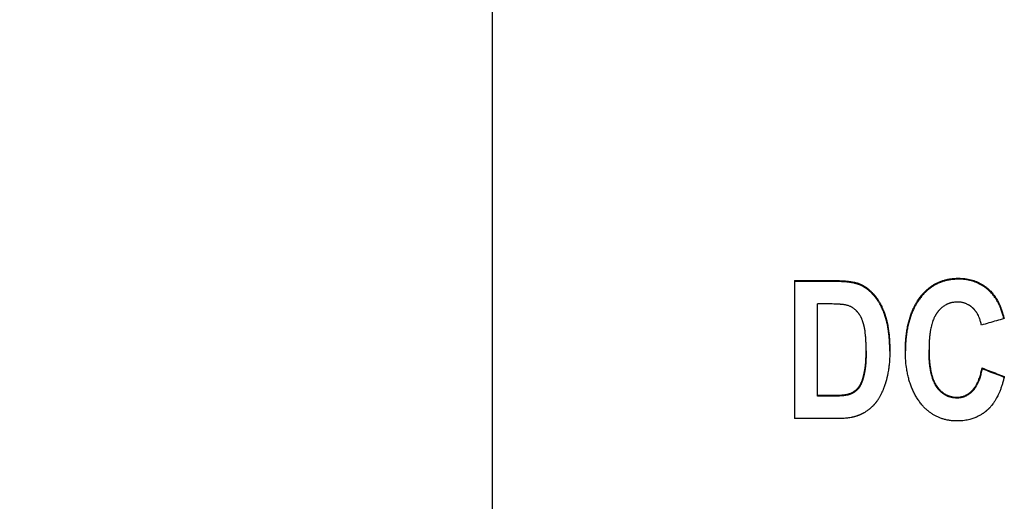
# Model space of a CAD drawing. Header units: inches. Extents: x 0 to 34, y 0 to 22.
# Tile 20 of 56: x 25.17 to 26.023, y 8.918 to 9.335. Entities that reach past the tile are written whole.
import ezdxf

# ---------------------------------------------------------------- set-up
doc = ezdxf.new("R2010")
doc.units = ezdxf.units.IN
doc.header["$LTSCALE"] = 1.87
doc.header["$MEASUREMENT"] = 0
doc.layers.get('0').update_dxf_attribs({"linetype": 'CONTINUOUS'})
doc.layers.add('DIMENSIONS', color=7, linetype='CONTINUOUS')
doc.styles.get("Standard").update_dxf_attribs({"font": 'txt', "width": 0.8})
doc.dimstyles.new('DIMSTYLE_1', dxfattribs={"dimtxt": 0.125, "dimasz": 0.18, "dimexe": 0.18, "dimexo": 0.0625, "dimgap": 0.09, "dimtad": 0, "dimtih": 1, "dimtoh": 1, "dimdec": 3, "dimzin": 4, "dimdsep": 46, "dimtxsty": 'STANDARD', "dimblk": '_FILLED', "dimblk1": '_FILLED', "dimblk2": '_FILLED', "dimcen": 0.09, "dimadec": 0, "dimazin": 0, "dimtp": 0.01, "dimtm": 0.01, "dimtfac": 1, "dimtdec": 3, "dimtofl": 0, "dimtmove": 0, "dimatfit": 3, "dimldrblk": '_FILLED', "dimfxl": 1, "dimtolj": 1, "dimtzin": 4, "dimarcsym": 0})

# ---------------------------------------------------------------- blocks, each defined once
blk = doc.blocks.new('_FILLED')
at = {"color": 0, "linetype": 'BYBLOCK'}
blk.add_solid([(0, 0), (-1, 0.1736), (-1, -0.1736)], dxfattribs=at)
blk = doc.blocks.new('*D8')
at = {"layer": 'DIMENSIONS', "color": 2, "linetype": 'CONTINUOUS'}
for p, q in [((25.99, 10.67154), (24.70506, 10.67154)), ((24.83006, 10.67154), (24.83006, 8.47092)), ((24.83006, 5.67548), (24.83006, 8.03342)), ((25.51756, 5.67548), (24.70506, 5.67548))]:
    blk.add_line(p, q, dxfattribs=at)
at = {"layer": 'DIMENSIONS', "color": 2, "linetype": 'CONTINUOUS', "xscale": 0.18, "yscale": 0.18, "zscale": 0.18}
for p, rotation in [((24.83006, 10.67154), 90), ((24.83006, 5.67548), 270)]:
    blk.add_blockref('_FILLED', p, dxfattribs=dict(at, rotation=rotation))
at = {"layer": 'DIMENSIONS', "color": 2, "linetype": 'CONTINUOUS', "width": 0.8}
for s, p in [('4.996', (24.48006, 8.28342)), ('[', (24.48006, 8.09592)), (']', (25.08006, 8.09592)), ('126.9', (24.58006, 8.09592))]:
    blk.add_text(s, height=0.125, dxfattribs=at).set_placement(p)

msp = doc.modelspace()

# ---------------------------------------------------------------- linework, layer by layer
at = {"color": 7, "linetype": 'CONTINUOUS'}
for p, q in [((25.58006, 5.67548), (25.58006, 10.55737)), ((25.9839, 9.11073), (25.9839, 9.11155)), ((25.84173, 9.10951), (25.84173, 8.99002)), ((25.84173, 9.10951), (25.87795, 9.10951)), ((25.87795, 9.10868), (25.84173, 9.10868)), ((25.87795, 9.10951), (25.87795, 9.10868)), ((25.95151, 9.09576), (25.95151, 9.09657)), ((26.0116, 9.09948), (26.0116, 9.1003)), ((25.86157, 9.00949), (25.86157, 9.08931)), ((25.87056, 9.08931), (25.86157, 9.08931)), ((26.00411, 9.0339), (26.00411, 9.03314)), ((25.86157, 9.01024), (25.87645, 9.01024)), ((25.87645, 9.00949), (25.86157, 9.00949)), ((25.87645, 9.01024), (25.87645, 9.00949)), ((25.98231, 9.00782), (25.98231, 9.00856)), ((25.87907, 8.99002), (25.84173, 8.99002))]:
    msp.add_line(p, q, dxfattribs=at)
for points, knots in [([(25.95151, 9.09657), (25.9522, 9.09743), (25.95361, 9.09905), (25.95584, 9.10127), (25.95812, 9.10322), (25.96047, 9.10494), (25.96289, 9.10644), (25.96541, 9.10774), (25.96805, 9.10886), (25.97083, 9.1098), (25.97378, 9.11056), (25.97695, 9.11112), (25.98034, 9.11148), (25.98269, 9.11156), (25.9839, 9.11156)], [0, 0, 0, 0, 0.089188, 0.173826, 0.254709, 0.332795, 0.409379, 0.485613, 0.562576, 0.641471, 0.72342, 0.809817, 0.901727, 1, 1, 1, 1]), ([(25.9839, 9.11073), (25.98269, 9.11073), (25.98034, 9.11066), (25.97694, 9.1103), (25.97378, 9.10974), (25.97083, 9.10898), (25.96805, 9.10804), (25.96541, 9.10692), (25.96289, 9.10561), (25.96047, 9.10411), (25.95812, 9.1024), (25.95584, 9.10045), (25.95361, 9.09823), (25.9522, 9.09661), (25.95151, 9.09576)], [0, 0, 0, 0, 0.098305, 0.190255, 0.276688, 0.358662, 0.437569, 0.514543, 0.590773, 0.667358, 0.745423, 0.826271, 0.910862, 1, 1, 1, 1]), ([(25.9839, 9.11156), (25.98479, 9.11156), (25.98659, 9.11151), (25.9893, 9.11127), (25.99199, 9.11086), (25.99457, 9.11028), (25.997, 9.10955), (25.99929, 9.1087), (26.00149, 9.1077), (26.00365, 9.10654), (26.00577, 9.10521), (26.00783, 9.1037), (26.00979, 9.10206), (26.01101, 9.10089), (26.0116, 9.10029)], [0, 0, 0, 0, 0.086693, 0.176086, 0.265414, 0.351838, 0.433707, 0.512574, 0.590467, 0.669439, 0.751176, 0.834725, 0.918257, 1, 1, 1, 1]), ([(26.0116, 9.09948), (26.01101, 9.10007), (26.00978, 9.10124), (26.00782, 9.10288), (26.00576, 9.10439), (26.00363, 9.10573), (26.00148, 9.10688), (25.99927, 9.10788), (25.99698, 9.10873), (25.99455, 9.10946), (25.99198, 9.11003), (25.98929, 9.11045), (25.98659, 9.11068), (25.98479, 9.11073), (25.9839, 9.11073)], [0, 0, 0, 0, 0.08185, 0.165512, 0.249196, 0.331056, 0.41011, 0.488032, 0.566876, 0.648665, 0.734963, 0.824152, 0.913412, 1, 1, 1, 1]), ([(25.87795, 9.10951), (25.8787, 9.10951), (25.88017, 9.1095), (25.88232, 9.10943), (25.88438, 9.10933), (25.88634, 9.10918), (25.88806, 9.109), (25.88956, 9.10881), (25.89071, 9.10864), (25.89195, 9.10842), (25.89301, 9.10821), (25.89415, 9.10794), (25.89489, 9.10775), (25.8956, 9.10755), (25.89605, 9.10741), (25.89656, 9.10725), (25.89689, 9.10714), (25.89721, 9.10703), (25.89742, 9.10695), (25.89768, 9.10685), (25.89789, 9.10677), (25.89811, 9.10668), (25.89826, 9.10662), (25.89841, 9.10655), (25.89851, 9.10651), (25.89866, 9.10645), (25.8988, 9.10638), (25.89902, 9.10629), (25.89921, 9.1062), (25.89945, 9.10608), (25.89965, 9.10599), (25.89988, 9.10587), (25.90008, 9.10578), (25.90036, 9.10563), (25.90065, 9.10548), (25.90107, 9.10525), (25.90145, 9.10503), (25.90192, 9.10476), (25.90229, 9.10453), (25.90275, 9.10423), (25.90312, 9.10399), (25.90367, 9.10362), (25.90422, 9.10323), (25.90503, 9.10261), (25.90575, 9.10204), (25.90663, 9.10129), (25.90733, 9.10066), (25.90811, 9.09992), (25.90862, 9.09941), (25.90913, 9.09889), (25.90947, 9.09853), (25.90985, 9.09812), (25.9101, 9.09784), (25.91035, 9.09756), (25.91052, 9.09737), (25.91073, 9.09713), (25.91089, 9.09694), (25.9111, 9.0967), (25.91126, 9.0965), (25.91147, 9.09625), (25.91163, 9.09605), (25.91184, 9.0958), (25.912, 9.09559), (25.9122, 9.09534), (25.91236, 9.09513), (25.91256, 9.09487), (25.91271, 9.09465), (25.91295, 9.09433), (25.91318, 9.09401), (25.91352, 9.09351), (25.91383, 9.09307), (25.91427, 9.09239), (25.91471, 9.09169), (25.91535, 9.09061), (25.9159, 9.08963), (25.91656, 9.08836), (25.91708, 9.08731), (25.9177, 9.08597), (25.91818, 9.08486), (25.9187, 9.08359), (25.91903, 9.08272), (25.91936, 9.08184), (25.91957, 9.08124), (25.91981, 9.08056), (25.91996, 9.0801), (25.92011, 9.07964), (25.92021, 9.07932), (25.92034, 9.07893), (25.92044, 9.07862), (25.92056, 9.07822), (25.92065, 9.07791), (25.92077, 9.07751), (25.92086, 9.07718), (25.92098, 9.07678), (25.92107, 9.07645), (25.92118, 9.07604), (25.92127, 9.07571), (25.92138, 9.07529), (25.92146, 9.07495), (25.92159, 9.07444), (25.92171, 9.07393), (25.92189, 9.07315), (25.92204, 9.07244), (25.92226, 9.07137), (25.92247, 9.07028), (25.92276, 9.0686), (25.92299, 9.06708), (25.92331, 9.06472), (25.92358, 9.06228), (25.92382, 9.05936), (25.92399, 9.05676), (25.92414, 9.05314), (25.92419, 9.05039), (25.92419, 9.04852)], [0, 0, 0, 0, 0.025541, 0.05002, 0.073447, 0.095836, 0.117201, 0.132563, 0.147365, 0.156927, 0.175328, 0.184174, 0.19701, 0.201175, 0.209339, 0.213338, 0.219236, 0.221175, 0.225014, 0.226914, 0.230675, 0.232536, 0.235304, 0.236221, 0.238045, 0.238952, 0.24166, 0.243469, 0.24709, 0.248903, 0.252536, 0.254355, 0.258001, 0.259827, 0.26532, 0.268994, 0.276374, 0.280081, 0.287531, 0.291275, 0.298803, 0.302588, 0.31403, 0.321736, 0.337348, 0.345261, 0.361313, 0.369459, 0.381835, 0.386003, 0.394406, 0.398642, 0.405038, 0.407182, 0.411487, 0.413649, 0.41799, 0.42017, 0.424547, 0.426745, 0.43116, 0.433374, 0.437816, 0.440043, 0.444513, 0.446756, 0.451255, 0.453512, 0.460314, 0.464875, 0.474061, 0.478687, 0.492704, 0.502168, 0.521395, 0.531166, 0.551033, 0.561136, 0.581693, 0.592152, 0.608074, 0.613445, 0.624282, 0.62975, 0.638013, 0.640784, 0.646351, 0.649147, 0.654764, 0.657585, 0.663254, 0.666101, 0.671822, 0.674699, 0.680485, 0.683395, 0.689249, 0.692194, 0.698116, 0.701094, 0.710099, 0.716161, 0.728425, 0.734629, 0.753528, 0.766372, 0.792653, 0.806096, 0.847653, 0.876402, 0.906, 0.936459, 1, 1, 1, 1]), ([(25.92418, 9.04852), (25.92418, 9.05013), (25.92413, 9.05262), (25.92399, 9.05598), (25.92382, 9.05858), (25.92358, 9.06149), (25.92331, 9.06393), (25.92299, 9.06629), (25.92276, 9.06781), (25.92247, 9.06949), (25.92226, 9.07058), (25.92204, 9.07165), (25.92189, 9.07235), (25.92171, 9.07313), (25.92159, 9.07365), (25.92146, 9.07416), (25.92138, 9.07449), (25.92127, 9.07491), (25.92118, 9.07524), (25.92107, 9.07565), (25.92098, 9.07598), (25.92086, 9.07639), (25.92077, 9.07671), (25.92065, 9.07711), (25.92056, 9.07743), (25.92044, 9.07782), (25.92034, 9.07813), (25.92021, 9.07852), (25.92011, 9.07884), (25.91996, 9.0793), (25.91981, 9.07976), (25.91957, 9.08044), (25.91936, 9.08103), (25.91903, 9.08192), (25.9187, 9.08278), (25.91818, 9.08406), (25.9177, 9.08516), (25.91708, 9.08651), (25.91656, 9.08755), (25.9159, 9.08882), (25.91535, 9.0898), (25.91471, 9.09088), (25.91427, 9.09157), (25.91383, 9.09226), (25.91352, 9.0927), (25.91318, 9.0932), (25.91295, 9.09352), (25.91271, 9.09384), (25.91256, 9.09405), (25.91236, 9.09432), (25.9122, 9.09452), (25.912, 9.09478), (25.91184, 9.09498), (25.91163, 9.09524), (25.91147, 9.09544), (25.91126, 9.09569), (25.9111, 9.09588), (25.91089, 9.09613), (25.91073, 9.09632), (25.91052, 9.09656), (25.91035, 9.09675), (25.9101, 9.09703), (25.90985, 9.09731), (25.90947, 9.09772), (25.90913, 9.09807), (25.90862, 9.0986), (25.90811, 9.09911), (25.90733, 9.09984), (25.90663, 9.10047), (25.90575, 9.10122), (25.90503, 9.1018), (25.90422, 9.10241), (25.90367, 9.1028), (25.90312, 9.10317), (25.90275, 9.10341), (25.90229, 9.10371), (25.90192, 9.10394), (25.90145, 9.10421), (25.90107, 9.10443), (25.90065, 9.10466), (25.90036, 9.10481), (25.90008, 9.10496), (25.89988, 9.10505), (25.89965, 9.10517), (25.89945, 9.10526), (25.89921, 9.10538), (25.89902, 9.10546), (25.8988, 9.10556), (25.89866, 9.10563), (25.89851, 9.10569), (25.89841, 9.10573), (25.89826, 9.10579), (25.89811, 9.10586), (25.89789, 9.10595), (25.89768, 9.10603), (25.89742, 9.10613), (25.89721, 9.1062), (25.89689, 9.10632), (25.89656, 9.10643), (25.89605, 9.10659), (25.8956, 9.10673), (25.89489, 9.10693), (25.89415, 9.10712), (25.89301, 9.10739), (25.89195, 9.1076), (25.89071, 9.10781), (25.88956, 9.10799), (25.88806, 9.10818), (25.88634, 9.10835), (25.88438, 9.1085), (25.88232, 9.10861), (25.88017, 9.10867), (25.8787, 9.10868), (25.87795, 9.10868)], [0, 0, 0, 0, 0.0552, 0.08592, 0.115771, 0.144765, 0.186678, 0.200236, 0.226743, 0.239696, 0.258758, 0.265015, 0.277384, 0.283498, 0.29258, 0.295584, 0.301557, 0.304527, 0.310431, 0.313366, 0.319203, 0.322104, 0.327874, 0.330746, 0.336463, 0.339309, 0.344975, 0.347795, 0.35341, 0.356205, 0.364539, 0.370054, 0.380985, 0.386402, 0.402462, 0.413012, 0.433747, 0.443938, 0.463979, 0.473834, 0.49323, 0.502776, 0.516916, 0.521583, 0.53085, 0.535451, 0.542313, 0.544591, 0.54913, 0.551392, 0.555901, 0.558149, 0.56263, 0.564864, 0.569317, 0.571535, 0.575952, 0.578151, 0.58253, 0.584711, 0.589055, 0.591218, 0.597671, 0.601945, 0.610423, 0.614629, 0.627115, 0.635334, 0.651531, 0.659515, 0.675269, 0.683045, 0.694591, 0.698411, 0.706007, 0.709786, 0.717304, 0.721045, 0.728493, 0.732201, 0.737744, 0.739587, 0.743266, 0.745102, 0.748769, 0.750599, 0.754254, 0.756079, 0.758812, 0.759728, 0.761568, 0.762493, 0.765287, 0.767166, 0.770962, 0.772879, 0.776754, 0.778711, 0.784663, 0.7887, 0.796939, 0.801143, 0.814099, 0.823028, 0.841601, 0.851253, 0.866194, 0.881699, 0.903264, 0.925863, 0.949511, 0.974219, 1, 1, 1, 1]), ([(25.93766, 9.04871), (25.93766, 9.05038), (25.93772, 9.05365), (25.93796, 9.0577), (25.93832, 9.0616), (25.93871, 9.06463), (25.93931, 9.0683), (25.93988, 9.07115), (25.94072, 9.07459), (25.94149, 9.07725), (25.94257, 9.08047), (25.94354, 9.08294), (25.94473, 9.08564), (25.94587, 9.08794), (25.94741, 9.09071), (25.94926, 9.09361), (25.95074, 9.09561), (25.95151, 9.09657)], [0, 0, 0, 0, 0.098464, 0.193458, 0.239709, 0.329821, 0.373737, 0.459412, 0.501235, 0.58299, 0.622997, 0.701428, 0.739936, 0.796915, 0.853082, 0.926955, 1, 1, 1, 1]), ([(25.95151, 9.09576), (25.95074, 9.09479), (25.94926, 9.09279), (25.94741, 9.0899), (25.94587, 9.08713), (25.94473, 9.08483), (25.94354, 9.08214), (25.94257, 9.07966), (25.94149, 9.07646), (25.94072, 9.07379), (25.93988, 9.07036), (25.93931, 9.06751), (25.93871, 9.06385), (25.93832, 9.06082), (25.93796, 9.05692), (25.93774, 9.05313), (25.93767, 9.05012), (25.93767, 9.04871)], [0, 0, 0, 0, 0.074192, 0.14922, 0.206264, 0.26413, 0.303236, 0.382883, 0.423509, 0.506529, 0.548997, 0.635994, 0.680588, 0.772089, 0.819052, 0.915509, 1, 1, 1, 1]), ([(26.0116, 9.10029), (26.01205, 9.09985), (26.01292, 9.09892), (26.01395, 9.09769), (26.01494, 9.09639), (26.0157, 9.09529), (26.01662, 9.09385), (26.01733, 9.09265), (26.01817, 9.09107), (26.01881, 9.08975), (26.01958, 9.08804), (26.02017, 9.08662), (26.02101, 9.08438), (26.02178, 9.08204), (26.02259, 9.07919), (26.02301, 9.07751), (26.02321, 9.07665)], [0, 0, 0, 0, 0.070765, 0.143088, 0.17992, 0.25506, 0.293433, 0.371911, 0.412071, 0.494343, 0.536504, 0.622967, 0.667313, 0.804988, 0.900813, 1, 1, 1, 1]), ([(26.02303, 9.0766), (26.02288, 9.07721), (26.02252, 9.07864), (26.02178, 9.08124), (26.02101, 9.08358), (26.02017, 9.08581), (26.01958, 9.08724), (26.01881, 9.08895), (26.01817, 9.09026), (26.01733, 9.09183), (26.01662, 9.09304), (26.0157, 9.09448), (26.01494, 9.09558), (26.01395, 9.09688), (26.01292, 9.09811), (26.01205, 9.09903), (26.0116, 9.09948)], [0, 0, 0, 0, 0.072379, 0.171044, 0.312801, 0.358462, 0.447493, 0.490906, 0.575624, 0.61698, 0.697795, 0.737313, 0.814695, 0.852627, 0.927114, 1, 1, 1, 1]), ([(25.88666, 9.08829), (25.88641, 9.08835), (25.88588, 9.08846), (25.88519, 9.08858), (25.88442, 9.0887), (25.88374, 9.08878), (25.88283, 9.08888), (25.88204, 9.08895), (25.88099, 9.08903), (25.8801, 9.08908), (25.87891, 9.08915), (25.87791, 9.08919), (25.87629, 9.08924), (25.87457, 9.08928), (25.87246, 9.0893), (25.87121, 9.08931), (25.87056, 9.08931)], [0, 0, 0, 0, 0.046963, 0.100381, 0.12954, 0.192787, 0.22689, 0.300075, 0.339165, 0.422356, 0.466462, 0.559706, 0.608848, 0.766368, 0.879809, 1, 1, 1, 1]), ([(25.90369, 9.04945), (25.90369, 9.05054), (25.90367, 9.05264), (25.9036, 9.05523), (25.90349, 9.05767), (25.90338, 9.05953), (25.9032, 9.06175), (25.90303, 9.06344), (25.90281, 9.06526), (25.90264, 9.06641), (25.90247, 9.06743), (25.90238, 9.06797), (25.90228, 9.0685), (25.90221, 9.06884), (25.90212, 9.06926), (25.90205, 9.0696), (25.90197, 9.06997), (25.90191, 9.07021), (25.90185, 9.07045), (25.90182, 9.07061), (25.90176, 9.07084), (25.9017, 9.07108), (25.90161, 9.07143), (25.90153, 9.07173), (25.9014, 9.07219), (25.90127, 9.07264), (25.90106, 9.0733), (25.90087, 9.07388), (25.90058, 9.07472), (25.90027, 9.07554), (25.89977, 9.07673), (25.8993, 9.07773), (25.89872, 9.07881), (25.89832, 9.0795), (25.8979, 9.08016), (25.89762, 9.08059), (25.89728, 9.08106), (25.89706, 9.08136), (25.89683, 9.08166), (25.89667, 9.08185), (25.8965, 9.08207), (25.89638, 9.08221), (25.89626, 9.08235), (25.89618, 9.08244), (25.89607, 9.08256), (25.89599, 9.08265), (25.89589, 9.08276), (25.89581, 9.08285), (25.89568, 9.08299), (25.89556, 9.08312), (25.89537, 9.08331), (25.8952, 9.08348), (25.89494, 9.08373), (25.89468, 9.08398), (25.8942, 9.08441), (25.89366, 9.08487), (25.89282, 9.0855), (25.89204, 9.08602), (25.89114, 9.08655), (25.89031, 9.08698), (25.88925, 9.08746), (25.88803, 9.08791), (25.88712, 9.08817), (25.88666, 9.08829)], [0, 0, 0, 0, 0.070661, 0.137473, 0.169444, 0.230535, 0.259665, 0.315116, 0.341452, 0.379235, 0.391375, 0.409163, 0.41498, 0.426447, 0.432098, 0.443233, 0.448718, 0.456844, 0.459525, 0.46486, 0.467517, 0.475446, 0.480697, 0.491117, 0.496286, 0.511633, 0.521731, 0.541616, 0.551407, 0.580187, 0.598902, 0.63526, 0.652942, 0.67889, 0.687396, 0.704209, 0.712521, 0.724879, 0.72897, 0.737112, 0.741164, 0.747219, 0.749231, 0.753247, 0.75525, 0.759249, 0.761244, 0.765225, 0.767211, 0.773154, 0.777103, 0.78497, 0.788889, 0.800593, 0.808355, 0.831467, 0.846763, 0.877182, 0.892357, 0.915134, 0.938001, 0.968762, 1, 1, 1, 1]), ([(25.98287, 9.09099), (25.98227, 9.09099), (25.98109, 9.09094), (25.97948, 9.09076), (25.97807, 9.0905), (25.97696, 9.09023), (25.97602, 9.08994), (25.97523, 9.08966), (25.97445, 9.08935), (25.97343, 9.08889), (25.97243, 9.08836), (25.97135, 9.0877), (25.97065, 9.08721), (25.96996, 9.0867), (25.96951, 9.08634), (25.96895, 9.08587), (25.96851, 9.08547), (25.96797, 9.08496), (25.96755, 9.08453), (25.96708, 9.08403), (25.96677, 9.08369), (25.96646, 9.08334), (25.96626, 9.0831), (25.96604, 9.08283), (25.96589, 9.08265), (25.96574, 9.08246), (25.96564, 9.08234), (25.96552, 9.08218), (25.96542, 9.08205), (25.9653, 9.08189), (25.96521, 9.08176), (25.96509, 9.0816), (25.96499, 9.08147), (25.96487, 9.0813), (25.96478, 9.08117), (25.96466, 9.081), (25.96457, 9.08086), (25.96445, 9.08069), (25.96436, 9.08055), (25.96423, 9.08034), (25.96409, 9.08013), (25.9639, 9.0798), (25.96372, 9.07951), (25.96347, 9.07906), (25.96322, 9.07859), (25.96285, 9.07788), (25.96254, 9.07723), (25.96209, 9.07621), (25.96166, 9.07514), (25.96107, 9.07347), (25.96059, 9.0719), (25.96011, 9.07005), (25.95972, 9.06832), (25.95938, 9.06652), (25.95912, 9.06489), (25.95885, 9.06293), (25.95857, 9.06037), (25.95833, 9.05716), (25.95819, 9.05378), (25.95816, 9.05148), (25.95816, 9.05029)], [0, 0, 0, 0, 0.033616, 0.06636, 0.090469, 0.114287, 0.130053, 0.145758, 0.161432, 0.177103, 0.208543, 0.224375, 0.248334, 0.256392, 0.272633, 0.280822, 0.297355, 0.305704, 0.322583, 0.331119, 0.34405, 0.348396, 0.357143, 0.361544, 0.368183, 0.370405, 0.374865, 0.377103, 0.381593, 0.383846, 0.388368, 0.390636, 0.395189, 0.397475, 0.402065, 0.404369, 0.408997, 0.41132, 0.415987, 0.418331, 0.425403, 0.430152, 0.439737, 0.444573, 0.459264, 0.469215, 0.489507, 0.499857, 0.531752, 0.553755, 0.599623, 0.623532, 0.660656, 0.699342, 0.726022, 0.753429, 0.810463, 0.870525, 0.933685, 1, 1, 1, 1]), ([(26.00355, 9.07097), (26.00335, 9.07201), (26.00288, 9.07402), (26.0021, 9.07644), (26.00127, 9.07846), (26.00066, 9.07972), (25.99999, 9.08092), (25.99952, 9.08169), (25.99896, 9.08251), (25.99858, 9.08304), (25.99818, 9.08355), (25.9979, 9.08389), (25.99759, 9.08426), (25.99738, 9.0845), (25.99716, 9.08473), (25.99701, 9.08489), (25.99683, 9.08508), (25.99668, 9.08523), (25.99651, 9.0854), (25.99639, 9.08551), (25.99628, 9.08562), (25.9962, 9.08569), (25.9961, 9.08578), (25.99603, 9.08585), (25.99593, 9.08594), (25.99585, 9.08601), (25.99573, 9.08612), (25.99561, 9.08622), (25.99544, 9.08638), (25.99528, 9.08651), (25.99508, 9.08668), (25.99491, 9.08681), (25.99467, 9.087), (25.99443, 9.08719), (25.99406, 9.08746), (25.99373, 9.08769), (25.99322, 9.08803), (25.99271, 9.08835), (25.99193, 9.08879), (25.99123, 9.08915), (25.99042, 9.08951), (25.98968, 9.08981), (25.98875, 9.09013), (25.9877, 9.09042), (25.98653, 9.09068), (25.98534, 9.09085), (25.98411, 9.09096), (25.98329, 9.09099), (25.98287, 9.09099)], [0, 0, 0, 0, 0.101364, 0.196825, 0.242604, 0.309124, 0.330796, 0.373473, 0.394518, 0.425767, 0.436109, 0.456694, 0.466942, 0.482266, 0.487362, 0.49754, 0.502621, 0.512772, 0.517841, 0.525439, 0.52797, 0.53303, 0.535559, 0.540615, 0.543138, 0.548174, 0.550687, 0.558205, 0.5632, 0.573153, 0.578111, 0.58799, 0.592912, 0.607611, 0.617358, 0.636733, 0.646368, 0.675079, 0.694088, 0.731866, 0.75068, 0.778856, 0.807042, 0.844749, 0.882748, 0.921192, 0.960229, 1, 1, 1, 1]), ([(26.02321, 9.07665), (26.02102, 9.07602), (26.01666, 9.07475), (26.0101, 9.07286), (26.00574, 9.0716), (26.00355, 9.07097)], [0, 0, 0, 0, 0.333333, 0.666666, 1, 1, 1, 1]), ([(25.87645, 9.01024), (25.87697, 9.01024), (25.87798, 9.01024), (25.87947, 9.01028), (25.88088, 9.01034), (25.88221, 9.01043), (25.88338, 9.01053), (25.88439, 9.01064), (25.88516, 9.01074), (25.88597, 9.01086), (25.88667, 9.01098), (25.88742, 9.01114), (25.8879, 9.01125), (25.88836, 9.01136), (25.88865, 9.01144), (25.88897, 9.01154), (25.88918, 9.0116), (25.88938, 9.01167), (25.88952, 9.01171), (25.88967, 9.01176), (25.88976, 9.0118), (25.88986, 9.01183), (25.88992, 9.01186), (25.89, 9.01189), (25.89006, 9.01191), (25.89014, 9.01194), (25.8902, 9.01196), (25.89029, 9.012), (25.89038, 9.01204), (25.89051, 9.01209), (25.89063, 9.01214), (25.89078, 9.01221), (25.8909, 9.01226), (25.89104, 9.01233), (25.89116, 9.01238), (25.89133, 9.01246), (25.8915, 9.01255), (25.89175, 9.01268), (25.89198, 9.01279), (25.89225, 9.01295), (25.89247, 9.01307), (25.89274, 9.01323), (25.89295, 9.01336), (25.89327, 9.01356), (25.89358, 9.01377), (25.89403, 9.01409), (25.89442, 9.01439), (25.8949, 9.01478), (25.89527, 9.01511), (25.89568, 9.01549), (25.89594, 9.01575), (25.8962, 9.01602), (25.89637, 9.0162), (25.89656, 9.01641), (25.89668, 9.01655), (25.8968, 9.0167), (25.89688, 9.01679), (25.89698, 9.01691), (25.89706, 9.01701), (25.89716, 9.01714), (25.89724, 9.01723), (25.89733, 9.01736), (25.89741, 9.01746), (25.89751, 9.01759), (25.89758, 9.01769), (25.89768, 9.01783), (25.89775, 9.01794), (25.89784, 9.01807), (25.89792, 9.01818), (25.89803, 9.01836), (25.89814, 9.01853), (25.8983, 9.0188), (25.89845, 9.01905), (25.89866, 9.01943), (25.89887, 9.01982), (25.89918, 9.02045), (25.89944, 9.02102), (25.89977, 9.02178), (25.90002, 9.02242), (25.90033, 9.02325), (25.90056, 9.02395), (25.90082, 9.02476), (25.90099, 9.02532), (25.90116, 9.02589), (25.90127, 9.02628), (25.90139, 9.02673), (25.90146, 9.02703), (25.90154, 9.02734), (25.9016, 9.02754), (25.90166, 9.0278), (25.90171, 9.02801), (25.90177, 9.02828), (25.90182, 9.02849), (25.90189, 9.02876), (25.90194, 9.02898), (25.902, 9.02925), (25.90204, 9.02947), (25.9021, 9.02975), (25.90215, 9.02998), (25.90221, 9.03027), (25.90225, 9.0305), (25.90232, 9.03085), (25.90238, 9.0312), (25.90248, 9.03174), (25.90256, 9.03222), (25.90267, 9.03297), (25.90278, 9.03373), (25.90294, 9.03491), (25.90306, 9.03599), (25.90323, 9.03767), (25.90337, 9.03942), (25.9035, 9.04152), (25.90358, 9.04341), (25.90367, 9.04606), (25.90369, 9.04808), (25.90369, 9.04945)], [0, 0, 0, 0, 0.027686, 0.054083, 0.079199, 0.103045, 0.125631, 0.141752, 0.157178, 0.167081, 0.185979, 0.194982, 0.207935, 0.212109, 0.220241, 0.224201, 0.230011, 0.231913, 0.235666, 0.237517, 0.240262, 0.241168, 0.242969, 0.243863, 0.245639, 0.246521, 0.248272, 0.249142, 0.251731, 0.253455, 0.256893, 0.258608, 0.26203, 0.263738, 0.267145, 0.268846, 0.273933, 0.277315, 0.284053, 0.287411, 0.294107, 0.297446, 0.304107, 0.30743, 0.317374, 0.323987, 0.337188, 0.343784, 0.35698, 0.363588, 0.373523, 0.376842, 0.383494, 0.386827, 0.391838, 0.393512, 0.396864, 0.398542, 0.401905, 0.403589, 0.406963, 0.408653, 0.412042, 0.413751, 0.417202, 0.418944, 0.422461, 0.424236, 0.42782, 0.429629, 0.435127, 0.438851, 0.446443, 0.450312, 0.462217, 0.470407, 0.487411, 0.496231, 0.514522, 0.523998, 0.543621, 0.553773, 0.569431, 0.574766, 0.585611, 0.591121, 0.599496, 0.602317, 0.608004, 0.610869, 0.616645, 0.619555, 0.62542, 0.628374, 0.634329, 0.637332, 0.643389, 0.646444, 0.652604, 0.655711, 0.661975, 0.665134, 0.674714, 0.681189, 0.694351, 0.701038, 0.721528, 0.735547, 0.764454, 0.779345, 0.825781, 0.858221, 0.891856, 0.926694, 1, 1, 1, 1]), ([(25.90369, 9.04868), (25.90369, 9.04731), (25.90367, 9.04529), (25.90358, 9.04264), (25.9035, 9.04075), (25.90337, 9.03865), (25.90323, 9.0369), (25.90306, 9.03522), (25.90294, 9.03415), (25.90278, 9.03297), (25.90267, 9.03221), (25.90256, 9.03146), (25.90248, 9.03098), (25.90238, 9.03044), (25.90232, 9.03009), (25.90225, 9.02974), (25.90221, 9.02951), (25.90215, 9.02922), (25.9021, 9.029), (25.90204, 9.02872), (25.902, 9.0285), (25.90194, 9.02822), (25.90189, 9.028), (25.90182, 9.02773), (25.90177, 9.02752), (25.90171, 9.02726), (25.90166, 9.02705), (25.9016, 9.02679), (25.90154, 9.02658), (25.90146, 9.02627), (25.90139, 9.02597), (25.90127, 9.02552), (25.90116, 9.02513), (25.90099, 9.02456), (25.90082, 9.024), (25.90056, 9.0232), (25.90033, 9.0225), (25.90002, 9.02167), (25.89977, 9.02103), (25.89944, 9.02027), (25.89918, 9.01969), (25.89887, 9.01907), (25.89866, 9.01868), (25.89845, 9.0183), (25.8983, 9.01805), (25.89814, 9.01778), (25.89803, 9.01761), (25.89792, 9.01744), (25.89784, 9.01732), (25.89775, 9.01719), (25.89768, 9.01708), (25.89758, 9.01695), (25.89751, 9.01684), (25.89741, 9.01671), (25.89733, 9.01661), (25.89724, 9.01649), (25.89716, 9.01639), (25.89706, 9.01626), (25.89698, 9.01617), (25.89688, 9.01605), (25.8968, 9.01595), (25.89668, 9.01581), (25.89656, 9.01567), (25.89637, 9.01546), (25.8962, 9.01527), (25.89594, 9.01501), (25.89568, 9.01474), (25.89527, 9.01436), (25.8949, 9.01404), (25.89442, 9.01365), (25.89403, 9.01335), (25.89358, 9.01302), (25.89327, 9.01282), (25.89295, 9.01261), (25.89274, 9.01248), (25.89247, 9.01232), (25.89225, 9.0122), (25.89198, 9.01205), (25.89175, 9.01193), (25.8915, 9.0118), (25.89133, 9.01172), (25.89116, 9.01164), (25.89104, 9.01158), (25.8909, 9.01152), (25.89078, 9.01146), (25.89063, 9.0114), (25.89051, 9.01135), (25.89038, 9.01129), (25.89029, 9.01126), (25.8902, 9.01122), (25.89014, 9.0112), (25.89006, 9.01117), (25.89, 9.01114), (25.88992, 9.01111), (25.88986, 9.01109), (25.88976, 9.01105), (25.88967, 9.01102), (25.88952, 9.01097), (25.88938, 9.01092), (25.88918, 9.01086), (25.88897, 9.01079), (25.88865, 9.0107), (25.88836, 9.01062), (25.8879, 9.0105), (25.88742, 9.01039), (25.88667, 9.01024), (25.88597, 9.01012), (25.88516, 9.01), (25.88439, 9.0099), (25.88338, 9.00978), (25.88221, 9.00968), (25.88088, 9.0096), (25.87947, 9.00954), (25.87798, 9.0095), (25.87697, 9.00949), (25.87645, 9.00949)], [0, 0, 0, 0, 0.073283, 0.10811, 0.141734, 0.174164, 0.220586, 0.235472, 0.26437, 0.278385, 0.298869, 0.305554, 0.318712, 0.325185, 0.334763, 0.33792, 0.344183, 0.347289, 0.353447, 0.356501, 0.362556, 0.365559, 0.371512, 0.374466, 0.380329, 0.383238, 0.389012, 0.391877, 0.397562, 0.400382, 0.408755, 0.414264, 0.425106, 0.43044, 0.446094, 0.456243, 0.475862, 0.485336, 0.503623, 0.512442, 0.529442, 0.537631, 0.549535, 0.553403, 0.560994, 0.564718, 0.570215, 0.572025, 0.575609, 0.577384, 0.5809, 0.582642, 0.586093, 0.587802, 0.591191, 0.592881, 0.596255, 0.597939, 0.601302, 0.60298, 0.606332, 0.608006, 0.613017, 0.616351, 0.623003, 0.626323, 0.636258, 0.642867, 0.656066, 0.662662, 0.675866, 0.682481, 0.692427, 0.695751, 0.702414, 0.705754, 0.712452, 0.715811, 0.722552, 0.725934, 0.731024, 0.732725, 0.736134, 0.737842, 0.741265, 0.742981, 0.74642, 0.748145, 0.750735, 0.751605, 0.753357, 0.754239, 0.756016, 0.756911, 0.758712, 0.759619, 0.762365, 0.764217, 0.767971, 0.769874, 0.775686, 0.779648, 0.787784, 0.79196, 0.804919, 0.813926, 0.832834, 0.842741, 0.858176, 0.874305, 0.896902, 0.92076, 0.945889, 0.9723, 1, 1, 1, 1]), ([(25.92419, 9.04852), (25.92419, 9.04684), (25.92413, 9.04355), (25.92388, 9.03949), (25.92355, 9.03598), (25.92327, 9.03371), (25.92294, 9.03149), (25.9227, 9.03005), (25.9224, 9.02846), (25.92218, 9.02741), (25.92195, 9.02638), (25.92179, 9.0257), (25.92161, 9.02495), (25.92148, 9.02445), (25.92135, 9.02395), (25.92126, 9.02362), (25.92115, 9.02321), (25.92106, 9.02289), (25.92094, 9.02248), (25.92085, 9.02216), (25.92073, 9.02176), (25.92063, 9.02144), (25.92051, 9.02105), (25.92041, 9.02073), (25.92028, 9.02034), (25.92018, 9.02003), (25.92005, 9.01965), (25.91995, 9.01934), (25.9198, 9.01889), (25.91964, 9.01844), (25.9194, 9.01777), (25.91919, 9.01718), (25.91886, 9.01632), (25.91853, 9.01547), (25.91802, 9.01423), (25.91755, 9.01316), (25.91694, 9.01186), (25.91645, 9.01085), (25.91581, 9.00963), (25.91529, 9.00869), (25.91468, 9.00767), (25.91427, 9.007), (25.91385, 9.00636), (25.91357, 9.00594), (25.91325, 9.00548), (25.91303, 9.00517), (25.91281, 9.00487), (25.91267, 9.00467), (25.91248, 9.00443), (25.91234, 9.00424), (25.91215, 9.004), (25.912, 9.00381), (25.91181, 9.00357), (25.91166, 9.00339), (25.91147, 9.00316), (25.91132, 9.00298), (25.91113, 9.00275), (25.91097, 9.00257), (25.91078, 9.00235), (25.91062, 9.00217), (25.91039, 9.00191), (25.91015, 9.00165), (25.90979, 9.00127), (25.90946, 9.00093), (25.90897, 9.00043), (25.90847, 8.99995), (25.90771, 8.99924), (25.90701, 8.99864), (25.90613, 8.99791), (25.9054, 8.99735), (25.90447, 8.99668), (25.90372, 8.99617), (25.90285, 8.99561), (25.90226, 8.99526), (25.90167, 8.99492), (25.90126, 8.99469), (25.90081, 8.99445), (25.9005, 8.99429), (25.9002, 8.99413), (25.89999, 8.99403), (25.89973, 8.9939), (25.89952, 8.9938), (25.89926, 8.99368), (25.89905, 8.99358), (25.89879, 8.99346), (25.89858, 8.99337), (25.89831, 8.99325), (25.89809, 8.99316), (25.89782, 8.99305), (25.8976, 8.99296), (25.89732, 8.99285), (25.8971, 8.99277), (25.89676, 8.99264), (25.89642, 8.99252), (25.8959, 8.99234), (25.89543, 8.99218), (25.89471, 8.99196), (25.89398, 8.99175), (25.89285, 8.99146), (25.89182, 8.99122), (25.89022, 8.9909), (25.88856, 8.99063), (25.88656, 8.99038), (25.88477, 8.99022), (25.88227, 8.99006), (25.88037, 8.99002), (25.87907, 8.99002)], [0, 0, 0, 0, 0.059859, 0.117174, 0.144912, 0.185407, 0.198618, 0.224619, 0.237415, 0.256357, 0.262606, 0.275007, 0.28116, 0.290331, 0.293373, 0.299433, 0.302452, 0.308466, 0.311463, 0.317433, 0.320407, 0.326333, 0.32928, 0.335145, 0.338062, 0.343865, 0.346751, 0.352493, 0.355349, 0.363856, 0.369478, 0.380601, 0.386104, 0.402378, 0.413034, 0.433895, 0.444104, 0.464089, 0.473872, 0.493026, 0.502406, 0.516235, 0.520782, 0.529786, 0.534244, 0.540875, 0.543071, 0.547442, 0.549617, 0.553947, 0.556102, 0.560391, 0.562526, 0.566777, 0.568898, 0.573131, 0.575243, 0.579459, 0.581563, 0.585764, 0.587861, 0.594136, 0.598308, 0.606626, 0.610773, 0.623168, 0.631399, 0.647793, 0.655965, 0.672269, 0.680409, 0.696681, 0.704819, 0.717039, 0.721117, 0.729283, 0.733371, 0.739512, 0.741562, 0.745664, 0.747718, 0.751828, 0.753886, 0.758006, 0.760069, 0.764201, 0.766276, 0.770447, 0.772543, 0.776756, 0.778873, 0.78313, 0.785269, 0.791731, 0.796078, 0.804865, 0.809307, 0.82283, 0.832015, 0.850808, 0.860424, 0.890178, 0.910801, 0.932078, 0.954027, 1, 1, 1, 1]), ([(25.95142, 9.00269), (25.95066, 9.00364), (25.94918, 9.0056), (25.94751, 9.00817), (25.94596, 9.01085), (25.94481, 9.01308), (25.9435, 9.01597), (25.94254, 9.01837), (25.94147, 9.02146), (25.9407, 9.02402), (25.93987, 9.02733), (25.9393, 9.03005), (25.93858, 9.03429), (25.93805, 9.03871), (25.93772, 9.04402), (25.93766, 9.04713), (25.93766, 9.04871)], [0, 0, 0, 0, 0.074692, 0.14992, 0.187849, 0.264527, 0.303368, 0.382232, 0.42234, 0.504067, 0.545763, 0.630962, 0.674532, 0.809417, 0.903102, 1, 1, 1, 1]), ([(25.95816, 9.05029), (25.95816, 9.04907), (25.95819, 9.04667), (25.95832, 9.04344), (25.9585, 9.04064), (25.95869, 9.03849), (25.95895, 9.03618), (25.95923, 9.03421), (25.95963, 9.03186), (25.96, 9.03007), (25.96053, 9.02795), (25.96099, 9.02634), (25.96157, 9.02462), (25.96198, 9.02353), (25.96242, 9.02249), (25.96272, 9.02182), (25.96308, 9.0211), (25.96332, 9.02062), (25.96357, 9.02017), (25.96374, 9.01987), (25.96393, 9.01954), (25.96406, 9.01932), (25.96419, 9.0191), (25.96428, 9.01896), (25.96439, 9.01879), (25.96448, 9.01865), (25.9646, 9.01848), (25.96469, 9.01834), (25.96481, 9.01818), (25.9649, 9.01804), (25.96501, 9.01788), (25.96511, 9.01775), (25.96523, 9.01759), (25.96532, 9.01746), (25.96544, 9.0173), (25.96554, 9.01717), (25.96568, 9.01698), (25.96582, 9.0168), (25.96604, 9.01652), (25.96624, 9.01628), (25.96654, 9.01593), (25.96684, 9.01558), (25.96729, 9.01508), (25.96771, 9.01465), (25.96823, 9.01413), (25.96866, 9.01373), (25.96921, 9.01326), (25.96965, 9.01289), (25.97032, 9.01237), (25.97101, 9.01188), (25.97207, 9.01121), (25.97304, 9.01068), (25.97404, 9.01021), (25.97481, 9.0099), (25.97558, 9.00961), (25.97651, 9.00932), (25.97759, 9.00905), (25.97898, 9.00878), (25.98055, 9.0086), (25.98172, 9.00856), (25.98231, 9.00856)], [0, 0, 0, 0, 0.06807, 0.132829, 0.179256, 0.223875, 0.252631, 0.307807, 0.33425, 0.384902, 0.409141, 0.45552, 0.477699, 0.509757, 0.520133, 0.540437, 0.550373, 0.565014, 0.569827, 0.579354, 0.584069, 0.591082, 0.593405, 0.598027, 0.600326, 0.604904, 0.607181, 0.611715, 0.613972, 0.618464, 0.620702, 0.625161, 0.627382, 0.63181, 0.634015, 0.638411, 0.640601, 0.647141, 0.651476, 0.660087, 0.664364, 0.677084, 0.685475, 0.702055, 0.71025, 0.726464, 0.73449, 0.750394, 0.758279, 0.7817, 0.797158, 0.827816, 0.843079, 0.858336, 0.873614, 0.888944, 0.912094, 0.935519, 0.967332, 1, 1, 1, 1]), ([(25.98231, 9.00782), (25.98172, 9.00782), (25.98055, 9.00786), (25.97898, 9.00804), (25.97759, 9.0083), (25.97651, 9.00858), (25.97558, 9.00887), (25.97481, 9.00915), (25.97404, 9.00947), (25.97304, 9.00993), (25.97207, 9.01047), (25.97101, 9.01114), (25.97032, 9.01163), (25.96965, 9.01215), (25.96921, 9.01251), (25.96866, 9.01299), (25.96823, 9.01339), (25.96771, 9.0139), (25.96729, 9.01433), (25.96684, 9.01484), (25.96654, 9.01518), (25.96624, 9.01554), (25.96604, 9.01578), (25.96582, 9.01605), (25.96568, 9.01624), (25.96554, 9.01642), (25.96544, 9.01655), (25.96532, 9.01671), (25.96523, 9.01684), (25.96511, 9.017), (25.96501, 9.01713), (25.9649, 9.01729), (25.96481, 9.01743), (25.96469, 9.01759), (25.9646, 9.01773), (25.96448, 9.0179), (25.96439, 9.01804), (25.96428, 9.01821), (25.96419, 9.01835), (25.96406, 9.01857), (25.96393, 9.01879), (25.96374, 9.01912), (25.96357, 9.01941), (25.96332, 9.01987), (25.96308, 9.02034), (25.96272, 9.02107), (25.96242, 9.02174), (25.96198, 9.02278), (25.96157, 9.02387), (25.96099, 9.02559), (25.96053, 9.02719), (25.96, 9.02931), (25.95963, 9.0311), (25.95923, 9.03345), (25.95895, 9.03542), (25.95869, 9.03772), (25.9585, 9.03987), (25.95832, 9.04267), (25.95819, 9.0459), (25.95816, 9.04829), (25.95816, 9.04952)], [0, 0, 0, 0, 0.032687, 0.064517, 0.087954, 0.111117, 0.126454, 0.141739, 0.157003, 0.172273, 0.202942, 0.218405, 0.241833, 0.24972, 0.265627, 0.273655, 0.289872, 0.298069, 0.314651, 0.323043, 0.335764, 0.340041, 0.348653, 0.352988, 0.359528, 0.361718, 0.366114, 0.36832, 0.372747, 0.374969, 0.379428, 0.381666, 0.386158, 0.388414, 0.392948, 0.395226, 0.399803, 0.402103, 0.406725, 0.409047, 0.41606, 0.420775, 0.430301, 0.435114, 0.449754, 0.459688, 0.47999, 0.490365, 0.522418, 0.544593, 0.590962, 0.615196, 0.665836, 0.692273, 0.747435, 0.776184, 0.820791, 0.867206, 0.931948, 1, 1, 1, 1]), ([(25.98231, 9.00856), (25.98274, 9.00856), (25.98359, 9.00859), (25.98476, 9.0087), (25.9858, 9.00887), (25.98661, 9.00904), (25.98751, 9.00928), (25.98829, 9.00953), (25.98926, 9.0099), (25.99001, 9.01024), (25.99094, 9.01071), (25.99166, 9.01113), (25.99246, 9.01165), (25.99298, 9.01203), (25.99349, 9.01242), (25.99383, 9.01269), (25.99421, 9.01301), (25.99446, 9.01323), (25.99471, 9.01346), (25.99487, 9.01361), (25.99505, 9.01378), (25.99518, 9.0139), (25.9953, 9.01402), (25.99538, 9.0141), (25.99548, 9.0142), (25.99556, 9.01428), (25.99566, 9.01439), (25.99574, 9.01447), (25.99584, 9.01457), (25.99592, 9.01466), (25.99602, 9.01476), (25.99609, 9.01485), (25.99619, 9.01496), (25.99627, 9.01504), (25.99637, 9.01515), (25.99644, 9.01524), (25.99656, 9.01538), (25.99667, 9.01551), (25.99685, 9.01572), (25.997, 9.01591), (25.99722, 9.01619), (25.99744, 9.01649), (25.99777, 9.01694), (25.99805, 9.01735), (25.99847, 9.01799), (25.99888, 9.01865), (25.99947, 9.01969), (25.99997, 9.02067), (26.00051, 9.02181), (26.00097, 9.02288), (26.00153, 9.02428), (26.0021, 9.0259), (26.00267, 9.02776), (26.0032, 9.02971), (26.00369, 9.03177), (26.00398, 9.03318), (26.00411, 9.0339)], [0, 0, 0, 0, 0.035463, 0.070261, 0.096023, 0.121571, 0.138523, 0.172321, 0.189218, 0.223105, 0.240144, 0.274512, 0.291887, 0.318242, 0.327116, 0.34501, 0.354035, 0.367676, 0.372252, 0.381448, 0.386069, 0.39303, 0.395359, 0.400027, 0.402368, 0.407061, 0.409415, 0.414133, 0.416499, 0.421244, 0.423623, 0.428395, 0.430788, 0.435588, 0.437996, 0.442825, 0.445248, 0.452545, 0.457435, 0.467279, 0.472234, 0.487231, 0.497343, 0.517855, 0.528259, 0.560091, 0.581852, 0.626741, 0.649902, 0.685575, 0.722404, 0.773374, 0.82655, 0.882005, 0.939803, 1, 1, 1, 1]), ([(26.00411, 9.0339), (26.00626, 9.03307), (26.01054, 9.03142), (26.01697, 9.02893), (26.02125, 9.02728), (26.02339, 9.02645)], [0, 0, 0, 0, 0.333332, 0.666665, 1, 1, 1, 1]), ([(26.00411, 9.03314), (26.00398, 9.03242), (26.00369, 9.03101), (26.0032, 9.02896), (26.00267, 9.027), (26.0021, 9.02514), (26.00153, 9.02353), (26.00097, 9.02213), (26.00051, 9.02106), (25.99997, 9.01991), (25.99947, 9.01894), (25.99888, 9.0179), (25.99847, 9.01724), (25.99805, 9.0166), (25.99777, 9.01619), (25.99744, 9.01574), (25.99722, 9.01545), (25.997, 9.01516), (25.99685, 9.01497), (25.99667, 9.01477), (25.99656, 9.01463), (25.99644, 9.0145), (25.99637, 9.01441), (25.99627, 9.0143), (25.99619, 9.01421), (25.99609, 9.0141), (25.99602, 9.01402), (25.99592, 9.01391), (25.99584, 9.01383), (25.99574, 9.01372), (25.99566, 9.01364), (25.99556, 9.01354), (25.99548, 9.01346), (25.99538, 9.01336), (25.9953, 9.01328), (25.99518, 9.01316), (25.99505, 9.01304), (25.99487, 9.01286), (25.99471, 9.01271), (25.99446, 9.01249), (25.99421, 9.01227), (25.99383, 9.01195), (25.99349, 9.01168), (25.99298, 9.01128), (25.99246, 9.01091), (25.99166, 9.01039), (25.99094, 9.00997), (25.99001, 9.0095), (25.98926, 9.00916), (25.98829, 9.00879), (25.98751, 9.00854), (25.98661, 9.0083), (25.9858, 9.00813), (25.98476, 9.00796), (25.98359, 9.00784), (25.98274, 9.00782), (25.98231, 9.00782)], [0, 0, 0, 0, 0.060178, 0.117957, 0.173396, 0.226557, 0.277512, 0.314332, 0.349997, 0.373153, 0.418034, 0.439792, 0.47162, 0.482023, 0.502532, 0.512644, 0.52764, 0.532594, 0.542438, 0.547329, 0.554626, 0.557048, 0.561877, 0.564285, 0.569085, 0.571478, 0.576251, 0.57863, 0.583375, 0.58574, 0.590459, 0.592813, 0.597506, 0.599847, 0.604516, 0.606845, 0.613806, 0.618428, 0.627625, 0.632201, 0.645843, 0.65487, 0.672766, 0.681641, 0.708001, 0.725381, 0.759758, 0.776802, 0.8107, 0.827603, 0.861415, 0.878373, 0.903933, 0.929706, 0.96452, 1, 1, 1, 1]), ([(26.02339, 9.02645), (26.02315, 9.02536), (26.02263, 9.02322), (26.02176, 9.0201), (26.02081, 9.01714), (26.01977, 9.01432), (26.01847, 9.01124), (26.01723, 9.00873), (26.01591, 9.00638), (26.015, 9.00491), (26.01392, 9.00332), (26.01317, 9.00231), (26.0124, 9.00134), (26.01188, 9.00072), (26.01129, 9.00004), (26.01088, 8.99959), (26.01047, 8.99916), (26.01019, 8.99887), (26.00988, 8.99856), (26.00967, 8.99835), (26.00946, 8.99815), (26.00932, 8.99801), (26.00914, 8.99784), (26.009, 8.99771), (26.00882, 8.99755), (26.00867, 8.99742), (26.00849, 8.99725), (26.00835, 8.99713), (26.00816, 8.99697), (26.00802, 8.99684), (26.00783, 8.99669), (26.00769, 8.99656), (26.0075, 8.99641), (26.00735, 8.99629), (26.00713, 8.9961), (26.0069, 8.99592), (26.00656, 8.99566), (26.00626, 8.99543), (26.0058, 8.99508), (26.00534, 8.99475), (26.00464, 8.99426), (26.004, 8.99385), (26.00304, 8.99325), (26.00206, 8.99268), (26.00056, 8.99188), (25.99919, 8.99124), (25.99761, 8.99059), (25.99618, 8.99007), (25.99435, 8.98949), (25.99227, 8.98896), (25.98995, 8.98852), (25.98755, 8.9882), (25.98509, 8.98801), (25.98343, 8.98796), (25.98259, 8.98796)], [0, 0, 0, 0, 0.054626, 0.107233, 0.157894, 0.20669, 0.253714, 0.321144, 0.342858, 0.385227, 0.405921, 0.436397, 0.446416, 0.466259, 0.476088, 0.490725, 0.495577, 0.505241, 0.510055, 0.517253, 0.519647, 0.524426, 0.526811, 0.531574, 0.533951, 0.538699, 0.541069, 0.545802, 0.548165, 0.552886, 0.555243, 0.559951, 0.562303, 0.567, 0.569345, 0.576372, 0.581048, 0.590381, 0.595039, 0.60898, 0.61825, 0.636742, 0.645969, 0.673601, 0.692008, 0.728861, 0.747351, 0.775212, 0.803282, 0.841135, 0.879604, 0.918823, 0.958916, 1, 1, 1, 1]), ([(26.02322, 9.02576), (26.02113, 9.02656), (26.01691, 9.0282), (26.01054, 9.03066), (26.00626, 9.03231), (26.00411, 9.03314)], [0, 0, 0, 0, 0.327236, 0.663619, 1, 1, 1, 1]), ([(25.98259, 8.98796), (25.98146, 8.98796), (25.97926, 8.98804), (25.97607, 8.98838), (25.97308, 8.98893), (25.97027, 8.98966), (25.9676, 8.99058), (25.96505, 8.99168), (25.9626, 8.99297), (25.96022, 8.99446), (25.9579, 8.99617), (25.95565, 8.9981), (25.95347, 9.00028), (25.9521, 9.00186), (25.95142, 9.00269)], [0, 0, 0, 0, 0.095017, 0.184426, 0.269061, 0.34995, 0.428464, 0.505729, 0.582914, 0.661118, 0.741336, 0.824232, 0.910279, 1, 1, 1, 1])]:
    msp.add_open_spline(points, degree=3, knots=knots, dxfattribs=at)

# ---------------------------------------------------------------- dimensions: what is measured, and where the dimension line sits
at = {"layer": 'DIMENSIONS', "color": 2, "linetype": 'CONTINUOUS'}
dim = msp.add_linear_dim(base=(24.83006, 5.67548), p1=(25.99, 10.67154), p2=(25.51756, 5.67548), angle=270, dimstyle='DIMSTYLE_1', dxfattribs=at)
dim.commit()
dim.dimension.update_dxf_attribs({"geometry": '*D8', "text_midpoint": (24.83006, 8.25217), "dimtype": 160})

doc.saveas('drawing.dxf')
